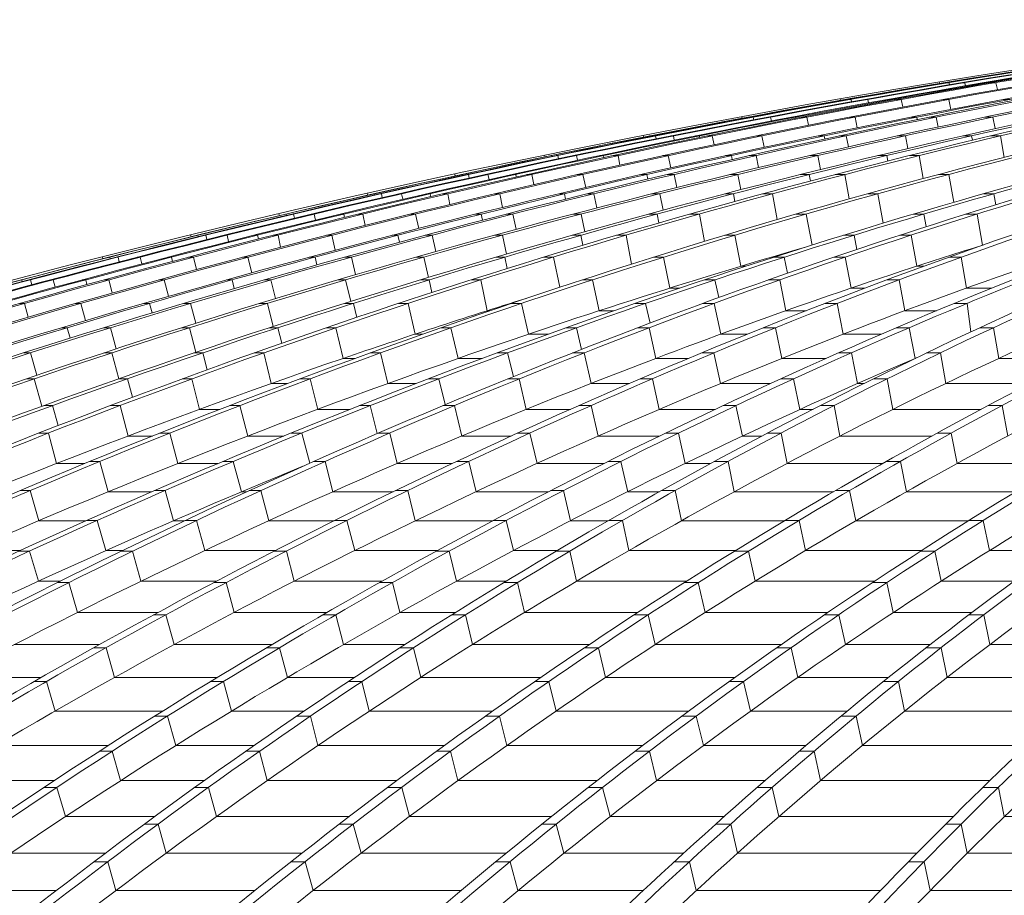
# Model space of a CAD drawing. Header units: millimetres. Extents: x 614675 to 1010864, y -150593 to -87691.
# Tile 80 of 194: x 815253 to 817754, y -101498 to -99275. Entities that reach past the tile are written whole.
import ezdxf

# ---------------------------------------------------------------- set-up
doc = ezdxf.new("R2010")
doc.units = ezdxf.units.MM
doc.header["$LTSCALE"] = 0.05
doc.layers.get('0').update_dxf_attribs({"lineweight": 0})
doc.layers.add('GLASS 2', color=8, linetype='Continuous', lineweight=0)

# ---------------------------------------------------------------- blocks, each defined once
blk = doc.blocks.new('A$C48F46CC2')
at = {"layer": 'GLASS 2', "elevation": -4196.2}
for points in [[(-15779, -9662, -0.18771), (395, -1055.3)], [(412.2, -1055.3, 0.039118), (-3503.4, -1837.6, 0.036586), (-6968.2, -3098.4, 0.039025), (-10190.2, -4847.9, 0.039239), (-13161.8, -7053.3, 0.036518), (-15760.1, -9662)], [(417.7, -1055.3, 0.039305), (-3477.6, -1837.6, 0.0367), (-6925.5, -3098.4, 0.036614), (-10150, -4847.9, 0.036612), (-13090.4, -7053.3, 0.036513), (-15676.8, -9662)], [(442.7, -1055.3, 0.039575), (-3423.6, -1837.6, 0.036909), (-6846, -3098.4, 0.036762), (-10046.5, -4847.9, 0.036687), (-12965.1, -7053.3, 0.01823), (-14294.9, -8309.4, 0.018268), (-15532.3, -9662)], [(449.6, -1055.3, 0.039575), (-3416.7, -1837.6, 0.036909), (-6839.1, -3098.4, 0.036762), (-10039.6, -4847.9, 0.036687), (-12958.2, -7053.3, 0.03651), (-15525.4, -9662)], [(485.8, -1055.3, 0.039972), (-3338.7, -1837.6, 0.018833), (-5055.1, -2405.1, 0.018369), (-6724, -3098.4, 0.018694), (-8337.1, -3913.4, 0.018271), (-9889.9, -4847.9, 0.018633), (-11373.9, -5897.4, 0.01815), (-12776.9, -7053.3, 0.018462), (-14092.4, -8309.4, 0.018027), (-15316.3, -9662)], [(497.8, -1055.3, 0.040592), (-3263.1, -1837.6, 0.037721), (-6591, -3098.4, 0.038047), (-9697.8, -4847.9, 0.037763), (-12540, -7053.3, 0.036483), (-15035.6, -9662)], [(591.3, -1055.3, 0.040969), (-3131.6, -1837.6, 0.037974), (-6427, -3098.4, 0.037501), (-9508.9, -4847.9, 0.037043), (-12319.2, -7053.3, 0.036462), (-14791.2, -9662)], [(604.9, -1055.3, 0.040969), (-3118, -1837.6, 0.037974), (-6413.5, -3098.4, 0.037501), (-9495.3, -4847.9, 0.037043), (-12305.6, -7053.3, 0.036462), (-14777.6, -9662)], [(731, -1055.3, 0.041334), (-2956, -1837.6, 0.038282), (-6218.5, -3098.4, 0.037017), (-9273.6, -4847.9, 0.036368), (-12050.6, -7053.3, 0.036444), (-14497.1, -9662)], [(753.4, -1055.3, 0.042403), (-2831.3, -1837.6, 0.039047), (-6004.4, -3098.4, 0.038215), (-8971.8, -4847.9, 0.037353), (-11677.8, -7053.3, 0.036362), (-14058, -9662)], [(837.2, -1055.3, 0.043466), (-2650.7, -1837.6, 0.039825), (-5738, -3098.4, 0.038714), (-8625.3, -4847.9, 0.037547), (-11258.1, -7053.3, 0.036258), (-13574, -9662)], [(857.2, -1055.3, 0.043466), (-2630.7, -1837.6, 0.039825), (-5718, -3098.4, 0.038714), (-8605.3, -4847.9, 0.037547), (-11238.2, -7053.3, 0.036258), (-13554, -9662)], [(951.1, -1055.3, 0.044718), (-2428.3, -1837.6, 0.040724), (-5419.6, -3098.4, 0.039269), (-8217, -4847.9, 0.037737), (-10768, -7053.3, 0.036105), (-13011.8, -9662)], [(979.3, -1055.3, 0.046454), (-2258.7, -1837.6, 0.041974), (-5124, -3098.4, 0.039159), (-7807.8, -4847.9, 0.037023), (-10245.9, -7053.3, 0.035844), (-12394.5, -9662)], [(1174.4, -1055.3, 0.047374), (-1992.5, -1837.6, 0.042567), (-4795.8, -3098.4, 0.040333), (-7417.4, -4847.9, 0.038015), (-9808, -7053.3, 0.035685), (-11910.7, -9662)], [(1200.2, -1055.3, 0.047374), (-1966.7, -1837.6, 0.042567), (-4769.9, -3098.4, 0.040333), (-7391.5, -4847.9, 0.038015), (-9782.1, -7053.3, 0.035685), (-11884.9, -9662)], [(1423, -1055.3, 0.048308), (-1674.5, -1837.6, 0.043228), (-4415.4, -3098.4, 0.039953), (-6982.1, -4847.9, 0.037282), (-9315, -7053.3, 0.035508), (-11370.4, -9662)], [(1460.1, -1055.3, 0.050801), (-1463.2, -1837.6, 0.044807), (-4050.8, -3098.4, 0.041478), (-6470.7, -4847.9, 0.038141), (-8677.4, -7053.3, 0.034979), (-10618.4, -9662)], [(1594.5, -1055.3, 0.05323), (-1173.5, -1837.6, 0.046298), (-3623.6, -3098.4, 0.042138), (-5915, -4847.9, 0.038087), (-8004.4, -7053.3, 0.03439), (-9842.3, -9662)], [(1625.6, -1055.3, 0.053231), (-1142.4, -1837.6, 0.046299), (-3592.5, -3098.4, 0.042139), (-5883.8, -4847.9, 0.038087), (-7973.3, -7053.3, 0.03439), (-9811.2, -9662)], [(1768, -1055.3, 0.056039), (-835.4, -1837.6, 0.047917), (-3139.9, -3098.4, 0.042752), (-5295, -4847.9, 0.037893), (-7260.3, -7053.3, 0.033634), (-8988.9, -9662)], [(1809.8, -1055.3, 0.059928), (-588.5, -1837.6, 0.050008), (-2710.6, -3098.4, 0.042466), (-4698.3, -4847.9, 0.036488), (-6504.1, -7053.3, 0.03248), (-8095.5, -9662)], [(2087.2, -1055.3, 0.061936), (-213.7, -1837.6, 0.050937), (-2250.3, -3098.4, 0.043534), (-4155, -4847.9, 0.037088), (-5891.9, -7053.3, 0.031856), (-7419.7, -9662)], [(2122.8, -1055.3, 0.061935), (-178.1, -1837.6, 0.050937), (-2214.7, -3098.4, 0.043536), (-4119.4, -4847.9, 0.037089), (-5856.3, -7053.3, 0.031857), (-7384.1, -9662)], [(2420.5, -1055.3, 0.064033), (215.6, -1837.6, 0.051922), (-1735.3, -3098.4, 0.042903), (-3562.3, -4847.9, 0.0359), (-5222.9, -7053.3, 0.031172), (-6685.9, -9662)], [(2468.6, -1055.3, 0.069507), (492.9, -1837.6, 0.05401), (-1255.9, -3098.4, 0.043608), (-2891.4, -4847.9, 0.035415), (-4382.8, -7053.3, 0.029326), (-5694.6, -9662)], [(2640.4, -1055.3, 0.074832), (863.3, -1837.6, 0.055576), (-709.8, -3098.4, 0.043071), (-2180.9, -4847.9, 0.033892), (-3522.4, -7053.3, 0.027439), (-4702.4, -9662)], [(2679.7, -1055.3, 0.074834), (902.5, -1837.6, 0.055579), (-670.6, -3098.4, 0.04307), (-2141.7, -4847.9, 0.033892), (-3483.2, -7053.3, 0.027439), (-4663.2, -9662)], [(2856.6, -1055.3, 0.080869), (1283.9, -1837.6, 0.056693), (-108.2, -3098.4, 0.041891), (-1410, -4847.9, 0.031865), (-2597.2, -7053.3, 0.025214), (-3641.4, -9662)], [(2907.8, -1055.3, 0.088749), (1584.1, -1837.6, 0.056899), (412.8, -3098.4, 0.038599), (-684.3, -4847.9, 0.027962), (-1681, -7053.3, 0.022107), (-2559.3, -9662)], [(-153.1, -1129.8, 0.033617), (-3502.1, -1837.6, 0.036586), (-6966.8, -3098.4, 0.039142), (-10188, -4847.9, 0.039364), (-13160.5, -7053.3, 0.036518), (-15758.7, -9662)], [(-153.1, -1129.8, 0.033628), (-3481.9, -1837.6, 0.0367), (-6929.9, -3098.4, 0.036614), (-10154.4, -4847.9, 0.036612), (-13094.8, -7053.3, 0.036513), (-15681.2, -9662)], [(-113.8, -1137.9, 0.033744), (-3329.3, -1837.6, 0.037215), (-6714.6, -3098.4, 0.036977), (-9880.6, -4847.9, 0.018395), (-11364.5, -5897.4, 0.036624), (-14083, -8309.4, 0.018179), (-15306.9, -9662)], [(-114.4, -1137.9, 0.034203), (-3275.5, -1837.6, 0.037721), (-6603.4, -3098.4, 0.038047), (-9710.1, -4847.9, 0.037763), (-12552.3, -7053.3, 0.036483), (-15047.9, -9662)], [(161.5, -1137.9, 0.035058), (-2941.1, -1837.6, 0.038282), (-6203.6, -3098.4, 0.037134), (-9258, -4847.9, 0.036499), (-12035.7, -7053.3, 0.036444), (-14482.3, -9662)], [(161.8, -1137.9, 0.035573), (-2849, -1837.6, 0.039047), (-6022.1, -3098.4, 0.038215), (-8989.5, -4847.9, 0.037353), (-11695.5, -7053.3, 0.036362), (-14075.7, -9662)], [(437.8, -1137.9, 0.037923), (-2406.1, -1837.6, 0.040724), (-5397.4, -3098.4, 0.039269), (-8194.8, -4847.9, 0.037737), (-10745.8, -7053.3, 0.036105), (-12989.6, -9662)], [(437.2, -1137.9, 0.039031), (-2283.5, -1837.6, 0.041973), (-5148.7, -3098.4, 0.039281), (-7831.8, -4847.9, 0.037158), (-10270.7, -7053.3, 0.035844), (-12419.3, -9662)], [(962, -1137.9, 0.0412), (-1647.6, -1837.6, 0.043228), (-4388.5, -3098.4, 0.040078), (-6954.5, -4847.9, 0.037418), (-9288.1, -7053.3, 0.035508), (-11343.4, -9662)], [(962.1, -1137.9, 0.042487), (-1492.4, -1837.6, 0.044807), (-4080, -3098.4, 0.041477), (-6499.9, -4847.9, 0.038141), (-8706.6, -7053.3, 0.034979), (-10647.6, -9662)], [(1392.3, -1137.9, 0.047911), (-802.6, -1837.6, 0.047918), (-3107.1, -3098.4, 0.042752), (-5262.2, -4847.9, 0.037893), (-7227.4, -7053.3, 0.033634), (-8956.1, -9662)], [(1391.6, -1137.9, 0.050186), (-623.3, -1837.6, 0.050008), (-2745.4, -3098.4, 0.042596), (-4732.6, -4847.9, 0.036624), (-6538.9, -7053.3, 0.03248), (-8130.3, -9662)], [(2114.3, -1137.9, 0.055235), (252, -1837.6, 0.051921), (-1699, -3098.4, 0.043033), (-3525.4, -4847.9, 0.036034), (-5186.5, -7053.3, 0.031172), (-6649.5, -9662)], [(2114, -1137.9, 0.057888), (455, -1837.6, 0.05401), (-1293.9, -3098.4, 0.043608), (-2929.4, -4847.9, 0.035414), (-4420.8, -7053.3, 0.029326), (-5732.6, -9662)], [(2656.8, -1137.9, 0.070662), (1324.2, -1837.6, 0.056693), (-67.9, -3098.4, 0.041891), (-1369.7, -4847.9, 0.031865), (-2556.9, -7053.3, 0.025214), (-3601.1, -9662)], [(2655.6, -1137.9, 0.073823), (1542.7, -1837.6, 0.056899), (371.4, -3098.4, 0.038712), (-725.4, -4847.9, 0.02807), (-1722.4, -7053.3, 0.022107), (-2600.7, -9662)], [(2907.8, -1138.7, 0.089584), (1591.5, -1915.5, 0.056896), (424, -3172.3, 0.03937), (-667.6, -4916.2, 0.028701), (-1663, -7114.5, 0.010136), (-2116.5, -8366.6, 0.008685), (-2538.6, -9714.9)], [(1832, -1203.2, 0.054713), (-164.7, -1915.5, 0.05094), (-2194.9, -3172.3, 0.043536), (-4093.5, -4916.2, 0.037089), (-5824.8, -7114.5, 0.031745), (-7348, -9714.9)], [(2379.8, -1227.6, 0.063226), (912.8, -1915.5, 0.055579), (-655.2, -3172.3, 0.04307), (-2121.6, -4916.2, 0.033892), (-3458.9, -7114.5, 0.0273), (-4635.3, -9714.9)], [(1301, -1252.1, 0.0479), (-575, -1915.5, 0.050007), (-2690.3, -3172.3, 0.043358), (-4668.1, -4916.2, 0.037419), (-6471.6, -7114.5, 0.032414), (-8057.9, -9714.9)], [(1968.5, -1277.7, 0.052863), (504.4, -1915.5, 0.05401), (-1238.8, -3172.3, 0.043608), (-2869.1, -4916.2, 0.035415), (-4355.7, -7114.5, 0.029237), (-5663.6, -9714.9)], [(-89.6, -1547.5, 0.020585), (-1126.3, -1915.5, 0.046298), (-3568.6, -3172.3, 0.042138), (-5852.6, -4916.2, 0.038087), (-7935.3, -7114.5, 0.034244), (-9767.8, -9714.9)], [(1918.1, -1548.8, 0.032766), (1333.2, -1915.5, 0.05669), (-54.3, -3172.3, 0.04189), (-1352, -4916.2, 0.031864), (-2535.3, -7114.5, 0.025084), (-3576.4, -9714.9)], [(-1065.6, -1632.8, 0.013612), (-1948.2, -1915.5, 0.042568), (-4742.6, -3172.3, 0.040333), (-7355.8, -4916.2, 0.038016), (-9738.8, -7114.5, 0.035579), (-11835.2, -9714.9)], [(-613.2, -1626.9, 0.014968), (-1446.2, -1915.5, 0.044807), (-4025.5, -3172.3, 0.041477), (-6437.6, -4916.2, 0.038788), (-8637.3, -7114.5, 0.034841), (-10572.5, -9714.9)], [(645.2, -1733.5, 0.011823), (265.1, -1915.5, 0.051924), (-1679.7, -3172.3, 0.043673), (-3498.1, -4916.2, 0.036691), (-5156.1, -7114.5, 0.014988), (-5911.6, -8366.6, 0.013115), (-6615, -9714.9)], [(-1775.2, -1763.1, 0.006913), (-2240.5, -1915.5, 0.041972), (-5096.5, -3172.3, 0.040001), (-7766.9, -4916.2, 0.037946), (-10201.9, -7114.5, 0.035806), (-12343.8, -9714.9)], [(-785, -1914.4, 0.000061), (-787.6, -1915.5, 0.047917), (-3084.7, -3172.3, 0.042751), (-5232.8, -4916.2, 0.037892), (-7191.8, -7114.5, 0.033527), (-8915.2, -9714.9)], [(-2342.5, -2189.5, 0.03225), (-4361.4, -3172.3, 0.04069), (-6916, -4916.2, 0.038083), (-9245.4, -7114.5, 0.035317), (-11294.9, -9714.9)]]:
    blk.add_lwpolyline(points, format="xyb", dxfattribs=at)
for points in [[(-724.9, -1217.3), (-725.7, -1213.6)], [(-710.4, -1215.3), (-712.7, -1215.3)], [(-710.2, -1216), (-710.4, -1215.3)], [(-701.4, -1215.3), (-706, -1215.3)], [(-701.4, -1215.3), (-700.2, -1220.7)], [(-661.1, -1215.3), (-668, -1215.3)], [(-661.1, -1215.3), (-659.5, -1223.2)], [(-602.8, -1215.3), (-612.8, -1215.3)], [(-602.8, -1215.3), (-602.5, -1216.6)], [(-582.5, -1215.3), (-594.7, -1215.3)], [(-582.5, -1215.3), (-578.4, -1232.9)], [(-976.3, -1260.1), (-977.1, -1256.2)], [(-960.7, -1257.8), (-962.7, -1257.8)], [(-960.5, -1258.8), (-960.7, -1257.8)], [(-950.1, -1257.8), (-954.6, -1257.8)], [(-950.1, -1257.8), (-948.8, -1263.8)], [(-908, -1257.8), (-914.8, -1257.8)], [(-908, -1257.8), (-906.2, -1266.6)], [(-847.2, -1257.8), (-857, -1257.8)], [(-847.2, -1257.8), (-846.8, -1259.9)], [(-822.6, -1257.8), (-834.9, -1257.8)], [(-822.6, -1257.8), (-818.9, -1277)], [(-702.1, -1257.8), (-715.7, -1257.8)], [(-702.1, -1257.8), (-697, -1283)], [(-547.3, -1257.8), (-563.3, -1257.8)], [(-1227.1, -1305.5), (-1228.1, -1301.3)], [(-1210.9, -1302.8), (-1212.6, -1302.8)], [(-1210.6, -1304.2), (-1210.9, -1302.8)], [(-1198.6, -1302.8), (-1203.1, -1302.8)], [(-1198.6, -1302.8), (-1197.1, -1309.5)], [(-1154.7, -1302.8), (-1161.6, -1302.8)], [(-1154.7, -1302.8), (-1152.7, -1312.7)], [(-1091.5, -1302.8), (-1101.1, -1302.8)], [(-1091.5, -1302.8), (-1090.9, -1305.9)], [(-1062.7, -1302.8), (-1075, -1302.8)], [(-1062.7, -1302.8), (-1058.7, -1323.6)], [(-939.8, -1302.8), (-953.4, -1302.8)], [(-939.8, -1302.8), (-934.3, -1329.9)], [(-783.2, -1302.8), (-798.7, -1302.8)], [(-783.2, -1302.8), (-782, -1308.9)], [(-733.8, -1302.8), (-751.9, -1302.8)], [(-733.8, -1302.8), (-729.3, -1328.1)], [(-589.7, -1302.8), (-609.7, -1302.8)], [(-589.7, -1302.8), (-584.3, -1332)], [(-1477.6, -1353.4), (-1478.5, -1349)], [(-1460.8, -1350.4), (-1462.3, -1350.4)], [(-1460.4, -1352.1), (-1460.8, -1350.4)], [(-1447, -1350.4), (-1451.4, -1350.4)], [(-1447, -1350.4), (-1445.5, -1357.8)], [(-1401.3, -1350.4), (-1408.1, -1350.4)], [(-1401.3, -1350.4), (-1399.4, -1361.3)], [(-1335.5, -1350.4), (-1345, -1350.4)], [(-1335.5, -1350.4), (-1334.8, -1354.5)], [(-1302.6, -1350.4), (-1314.9, -1350.4)], [(-1302.6, -1350.4), (-1298.3, -1372.8)], [(-1177.2, -1350.4), (-1190.8, -1350.4)], [(-1177.2, -1350.4), (-1171.3, -1379.4)], [(-1018.8, -1350.4), (-1033.9, -1350.4)], [(-1018.8, -1350.4), (-1017.1, -1358.3)], [(-962.5, -1350.4), (-980.4, -1350.4)], [(-962.5, -1350.4), (-957.1, -1378.2)], [(-812.3, -1350.4), (-832.3, -1350.4)], [(-812.3, -1350.4), (-806.3, -1382.6)], [(-644, -1350.4), (-666.4, -1350.4)], [(-644, -1350.4), (-642, -1361.5)], [(-570.5, -1350.4), (-595.4, -1350.4)], [(-570.5, -1350.4), (-561.4, -1405.1)], [(-1728.5, -1399.1), (-1727.5, -1403.7)], [(-1710.3, -1400.5), (-1711.7, -1400.5)], [(-1710.3, -1400.5), (-1711.7, -1400.5)], [(-1710.3, -1400.5), (-1709.9, -1402.6)], [(-1695.1, -1400.5), (-1699.5, -1400.5)], [(-1695.1, -1400.5), (-1699.5, -1400.5)], [(-1695.1, -1400.5), (-1693.4, -1408.6)], [(-1647.6, -1400.5), (-1654.4, -1400.5)], [(-1647.6, -1400.5), (-1654.4, -1400.5)], [(-1647.6, -1400.5), (-1645, -1412.4)], [(-1579.3, -1400.5), (-1588.7, -1400.5)], [(-1579.3, -1400.5), (-1588.7, -1400.5)], [(-1579.3, -1400.5), (-1578.2, -1405.6)], [(-1542.2, -1400.5), (-1554.5, -1400.5)], [(-1542.2, -1400.5), (-1554.5, -1400.5)], [(-1542.2, -1400.5), (-1537.5, -1424.5)], [(-1414.5, -1400.5), (-1428.1, -1400.5)], [(-1414.5, -1400.5), (-1428.1, -1400.5)], [(-1414.5, -1400.5), (-1408.1, -1431.4)], [(-1254, -1400.5), (-1268.9, -1400.5)], [(-1254, -1400.5), (-1268.9, -1400.5)], [(-1254, -1400.5), (-1252, -1410.3)], [(-1191, -1400.5), (-1208.7, -1400.5)], [(-1191, -1400.5), (-1208.7, -1400.5)], [(-1191, -1400.5), (-1185, -1431.1)], [(-1034.7, -1400.5), (-1054.6, -1400.5)], [(-1034.7, -1400.5), (-1054.6, -1400.5)], [(-1034.7, -1400.5), (-1027.9, -1435.9)], [(-859.7, -1400.5), (-881.9, -1400.5)], [(-859.7, -1400.5), (-881.9, -1400.5)], [(-859.7, -1400.5), (-857.2, -1414.4)], [(-777, -1400.5), (-801.8, -1400.5)], [(-777, -1400.5), (-801.8, -1400.5)], [(-777, -1400.5), (-767.2, -1459)], [(-1955.7, -1452), (-1956.8, -1447.3)], [(-1938.4, -1448.5), (-1939.6, -1448.5)], [(-1937.8, -1451), (-1938.4, -1448.5)], [(-1921.9, -1448.5), (-1926.2, -1448.5)], [(-1921.9, -1448.5), (-1919.9, -1457.4)], [(-1872.6, -1448.5), (-1879.5, -1448.5)], [(-1872.6, -1448.5), (-1869.8, -1461.5)], [(-1802, -1448.5), (-1811.3, -1448.5)], [(-1802, -1448.5), (-1800.7, -1454.6)], [(-1761.2, -1448.5), (-1773.5, -1448.5)], [(-1761.2, -1448.5), (-1755.9, -1474)], [(-1631.2, -1448.5), (-1644.8, -1448.5)], [(-1631.2, -1448.5), (-1624.1, -1481.2)], [(-1468.9, -1448.5), (-1483.6, -1448.5)], [(-1468.9, -1448.5), (-1466.3, -1460.1)], [(-1399.8, -1448.5), (-1417.3, -1448.5)], [(-1399.8, -1448.5), (-1392.6, -1481.6)], [(-1237.8, -1448.5), (-1257.8, -1448.5)], [(-1237.8, -1448.5), (-1230.1, -1486.9)], [(-1056.8, -1448.5), (-1078.8, -1448.5)], [(-1056.8, -1448.5), (-1053.6, -1465.1)], [(-965.8, -1448.5), (-990.4, -1448.5)], [(-965.8, -1448.5), (-954.6, -1510.5)], [(-702.1, -1448.5), (-728, -1448.5)], [(-702.1, -1448.5), (-689.1, -1519.1)], [(-2178.1, -1501.1), (-2179.2, -1496.3)], [(-2160.7, -1497.5), (-2161.9, -1497.5)], [(-2160, -1500.3), (-2160.7, -1497.5)], [(-2143, -1497.5), (-2147.3, -1497.5)], [(-2143, -1497.5), (-2140.9, -1507.1)], [(-2092.1, -1497.5), (-2099, -1497.5)], [(-2092.1, -1497.5), (-2089, -1511.5)], [(-2019.1, -1497.5), (-2028.4, -1497.5)], [(-2019.1, -1497.5), (-2017.6, -1504.7)], [(-1974.7, -1497.5), (-1987, -1497.5)], [(-1974.7, -1497.5), (-1969.1, -1524.5)], [(-1842.6, -1497.5), (-1856.2, -1497.5)], [(-1842.6, -1497.5), (-1835.2, -1531.9)], [(-1678.3, -1497.5), (-1692.9, -1497.5)], [(-1678.3, -1497.5), (-1675.4, -1511)], [(-1603.3, -1497.5), (-1620.8, -1497.5)], [(-1603.3, -1497.5), (-1595.9, -1533.3)], [(-1435.9, -1497.5), (-1455.9, -1497.5)], [(-1435.9, -1497.5), (-1427.6, -1539)], [(-1248.8, -1497.5), (-1270.8, -1497.5)], [(-1248.8, -1497.5), (-1245.1, -1516.9)], [(-1149.8, -1497.5), (-1174.4, -1497.5)], [(-1149.8, -1497.5), (-1138.1, -1563.1)], [(-882.1, -1497.5), (-908, -1497.5)], [(-882.1, -1497.5), (-868.6, -1572.1)], [(-587.3, -1497.5), (-613.8, -1497.5)], [(-587.3, -1497.5), (-582.1, -1525.2)], [(-2402.7, -1552.9), (-2403.9, -1547.9)], [(-2385.3, -1549.1), (-2386.5, -1549.1)], [(-2384.5, -1552.3), (-2385.3, -1549.1)], [(-2366.4, -1549.1), (-2370.8, -1549.1)], [(-2366.4, -1549.1), (-2364, -1559.4)], [(-2313.9, -1549.1), (-2320.8, -1549.1)], [(-2313.9, -1549.1), (-2310.5, -1564.2)], [(-2238.6, -1549.1), (-2247.8, -1549.1)], [(-2238.6, -1549.1), (-2236.7, -1557.4)], [(-2190.4, -1549.1), (-2202.8, -1549.1)], [(-2190.4, -1549.1), (-2184.3, -1577.6)], [(-2056.2, -1549.1), (-2069.8, -1549.1)], [(-2056.2, -1549.1), (-2048.1, -1585.3)], [(-1889.9, -1549.1), (-1904.4, -1549.1)], [(-1889.9, -1549.1), (-1886.4, -1564.5)], [(-1809, -1549.1), (-1826.5, -1549.1)], [(-1809, -1549.1), (-1800.8, -1587.7)], [(-1636.1, -1549.1), (-1656.1, -1549.1)], [(-1636.1, -1549.1), (-1626.3, -1593.7)], [(-1442.8, -1549.1), (-1464.7, -1549.1)], [(-1442.8, -1549.1), (-1438.4, -1571.4)], [(-1335.6, -1549.1), (-1360.2, -1549.1)], [(-1335.6, -1549.1), (-1322.8, -1618.3)], [(-1063.9, -1549.1), (-1089.8, -1549.1)], [(-1063.9, -1549.1), (-1049.1, -1627.6)], [(-765.2, -1549.1), (-791.6, -1549.1)], [(-765.2, -1549.1), (-759.1, -1580.8)], [(-630.2, -1549.1), (-659, -1549.1)], [(-616.4, -1627.9), (-630.2, -1549.1)], [(-2626.8, -1606.6), (-2628.1, -1601.6)], [(-2609.6, -1602.7), (-2610.7, -1602.7)], [(-2608.6, -1606.3), (-2609.6, -1602.7)], [(-2589.5, -1602.7), (-2593.8, -1602.7)], [(-2589.5, -1602.7), (-2586.9, -1613.8)], [(-2535.3, -1602.7), (-2542.2, -1602.7)], [(-2535.3, -1602.7), (-2531.5, -1618.9)], [(-2457.6, -1602.7), (-2466.8, -1602.7)], [(-2457.6, -1602.7), (-2455.4, -1612.2)], [(-2405.8, -1602.7), (-2418.2, -1602.7)], [(-2405.8, -1602.7), (-2399.1, -1632.8)], [(-2269.4, -1602.7), (-2283, -1602.7)], [(-2269.4, -1602.7), (-2260.6, -1640.7)], [(-2101.1, -1602.7), (-2115.6, -1602.7)], [(-2101.1, -1602.7), (-2097, -1620.2)], [(-2014.3, -1602.7), (-2031.8, -1602.7)], [(-2014.3, -1602.7), (-2005.1, -1644.2)], [(-1835.9, -1602.7), (-1855.9, -1602.7)], [(-1835.9, -1602.7), (-1825.5, -1650.7)], [(-1636.4, -1602.7), (-1658.3, -1602.7)], [(-1636.4, -1602.7), (-1631.2, -1628.1)], [(-1521.1, -1602.7), (-1545.7, -1602.7)], [(-1521.1, -1602.7), (-1507.7, -1675.8)], [(-1245.4, -1602.7), (-1271.2, -1602.7)], [(-1245.4, -1602.7), (-1229.8, -1681.4)], [(-942.7, -1602.7), (-969.1, -1602.7)], [(-942.7, -1602.7), (-935.5, -1638.8)], [(-797.7, -1602.7), (-826.5, -1602.7)], [(-783.4, -1681.4), (-797.7, -1602.7)], [(-616.1, -1627.9), (-616.4, -1627.9)], [(-2850.5, -1662.4), (-2851.8, -1657.3)], [(-2833.4, -1658.4), (-2834.5, -1658.4)], [(-2832.3, -1662.4), (-2833.4, -1658.4)], [(-2812.2, -1658.4), (-2816.5, -1658.4)], [(-2812.2, -1658.4), (-2809.2, -1670.2)], [(-2756.3, -1658.4), (-2763.2, -1658.4)], [(-2756.3, -1658.4), (-2752, -1675.7)], [(-2676.2, -1658.4), (-2685.5, -1658.4)], [(-2676.2, -1658.4), (-2673.6, -1669.1)], [(-2620.8, -1658.4), (-2633.2, -1658.4)], [(-2620.8, -1658.4), (-2613.2, -1690)], [(-2482.2, -1658.4), (-2495.8, -1658.4)], [(-2482.2, -1658.4), (-2472.6, -1698.2)], [(-2311.8, -1658.4), (-2326.4, -1658.4)], [(-2311.8, -1658.4), (-2307, -1678)], [(-2219.3, -1658.4), (-2236.7, -1658.4)], [(-2219.3, -1658.4), (-2209, -1702.8)], [(-2035.3, -1658.4), (-2055.2, -1658.4)], [(-2035.3, -1658.4), (-2023.6, -1709.8)], [(-1829.6, -1658.4), (-1851.5, -1658.4)], [(-1829.6, -1658.4), (-1823.4, -1687)], [(-1706.2, -1658.4), (-1730.8, -1658.4)], [(-1706.2, -1658.4), (-1689.8, -1734.7)], [(-1426.4, -1658.4), (-1452.3, -1658.4)], [(-1426.4, -1658.4), (-1410.2, -1736.9)], [(-1119.7, -1658.4), (-1146.2, -1658.4)], [(-1119.7, -1658.4), (-1111.3, -1698.9)], [(-964.8, -1658.4), (-993.7, -1658.4)], [(-949.9, -1736.9), (-964.8, -1658.4)], [(-670.7, -1658.4), (-701.8, -1658.4)], [(-670.7, -1658.4), (-656.6, -1736.9)], [(-1217.4, -1681.4), (-1229.8, -1681.4)], [(-765.4, -1681.4), (-783.4, -1681.4)], [(-3056.8, -1716.1), (-3058, -1716.1)], [(-3055.5, -1720.5), (-3056.8, -1716.1)], [(-3034.5, -1716.1), (-3038.8, -1716.1)], [(-3034.5, -1716.1), (-3031.1, -1728.7)], [(-2976.9, -1716.1), (-2983.8, -1716.1)], [(-2976.9, -1716.1), (-2972.1, -1734.6)], [(-2894.4, -1716.1), (-2903.7, -1716.1)], [(-2894.4, -1716.1), (-2891.3, -1728.1)], [(-2835.4, -1716.1), (-2847.7, -1716.1)], [(-2835.4, -1716.1), (-2827.2, -1749.4)], [(-2694.6, -1716.1), (-2708.2, -1716.1)], [(-2694.6, -1716.1), (-2684.1, -1757.8)], [(-2522.1, -1716.1), (-2536.7, -1716.1)], [(-2522.1, -1716.1), (-2516.9, -1738)], [(-2423.7, -1716.1), (-2441.3, -1716.1)], [(-2423.7, -1716.1), (-2412.2, -1763.5)], [(-2234.2, -1716.1), (-2254.2, -1716.1)], [(-2234.2, -1716.1), (-2221.2, -1771)], [(-2022.3, -1716.1), (-2044.2, -1716.1)], [(-2022.3, -1716.1), (-2015, -1748.1)], [(-1890.9, -1716.1), (-1915.5, -1716.1)], [(-1890.9, -1716.1), (-1874.3, -1794.4)], [(-1607, -1716.1), (-1632.8, -1716.1)], [(-1607, -1716.1), (-1590.1, -1794.4)], [(-1296.2, -1716.1), (-1322.8, -1716.1)], [(-1296.2, -1716.1), (-1286.5, -1761.2)], [(-1131.4, -1716.1), (-1160.4, -1716.1)], [(-1115.9, -1794.4), (-1131.4, -1716.1)], [(-828.4, -1716.1), (-859.6, -1716.1)], [(-828.4, -1716.1), (-813.8, -1794.4)], [(-1384.8, -1736.9), (-1410.2, -1736.9)], [(-914.9, -1736.9), (-949.9, -1736.9)], [(-592.5, -1736.9), (-656.6, -1736.9)], [(-3049.5, -1775.8), (-3061.8, -1775.8)], [(-3049.5, -1775.8), (-3040.5, -1810.7)], [(-2906.6, -1775.8), (-2920.2, -1775.8)], [(-2906.6, -1775.8), (-2894.9, -1819.3)], [(-2731.9, -1775.8), (-2746.6, -1775.8)], [(-2731.9, -1775.8), (-2725.4, -1799.9)], [(-2627.8, -1775.8), (-2645.4, -1775.8)], [(-2627.8, -1775.8), (-2614.9, -1826.3)], [(-2432.7, -1775.8), (-2452.7, -1775.8)], [(-2432.7, -1775.8), (-2418.2, -1834.3)], [(-2214.4, -1775.8), (-2236.5, -1775.8)], [(-2214.4, -1775.8), (-2206, -1811.3)], [(-2075.1, -1775.8), (-2099.8, -1775.8)], [(-2075.1, -1775.8), (-2057.7, -1854)], [(-1867.6, -1794.4), (-1874.3, -1794.4)], [(-1787.1, -1775.8), (-1812.9, -1775.8)], [(-1787.1, -1775.8), (-1769.5, -1854)], [(-1552.4, -1794.4), (-1590.1, -1794.4)], [(-1472.2, -1775.8), (-1498.9, -1775.8)], [(-1472.2, -1775.8), (-1460.9, -1825.7)], [(-1297.6, -1775.8), (-1326.7, -1775.8)], [(-1281.4, -1854), (-1297.6, -1775.8)], [(-1064.5, -1794.4), (-1115.9, -1794.4)], [(-985.7, -1775.8), (-1016.8, -1775.8)], [(-985.7, -1775.8), (-970.3, -1854)], [(-733, -1794.4), (-813.8, -1794.4)], [(-655.5, -1775.8), (-688.2, -1775.8)], [(-655.5, -1775.8), (-645.6, -1848)], [(-2941.1, -1837.6), (-2956, -1837.6)], [(-2941.1, -1837.6), (-2933.7, -1864)], [(-2831.3, -1837.6), (-2849, -1837.6)], [(-2831.3, -1837.6), (-2817, -1891.3)], [(-2630.7, -1837.6), (-2650.7, -1837.6)], [(-2630.7, -1837.6), (-2614.5, -1899.8)], [(-2406.1, -1837.6), (-2428.3, -1837.6)], [(-2406.1, -1837.6), (-2396.4, -1876.6)], [(-2258.7, -1837.6), (-2283.5, -1837.6)], [(-2258.7, -1837.6), (-2240.5, -1915.5)], [(-1966.7, -1837.6), (-1992.5, -1837.6)], [(-1966.7, -1837.6), (-1948.2, -1915.5)], [(-1647.6, -1837.6), (-1674.5, -1837.6)], [(-1647.6, -1837.6), (-1634.6, -1892.5)], [(-1463.2, -1837.6), (-1492.4, -1837.6)], [(-1463.2, -1837.6), (-1446.2, -1915.5)], [(-1142.4, -1837.6), (-1173.5, -1837.6)], [(-1142.4, -1837.6), (-1173.5, -1837.6)], [(-1142.4, -1837.6), (-1126.3, -1915.5)], [(-802.6, -1837.6), (-835.4, -1837.6)], [(-802.6, -1837.6), (-835.4, -1837.6)], [(-802.6, -1837.6), (-787.6, -1915.5)], [(-588.5, -1837.6), (-623.3, -1837.6)], [(-588.5, -1837.6), (-623.3, -1837.6)], [(-588.5, -1837.6), (-575, -1915.5)], [(-2038.9, -1854), (-2057.7, -1854)], [(-1719.8, -1854), (-1769.5, -1854)], [(-1213.9, -1854), (-1281.4, -1854)], [(-873.4, -1854), (-970.3, -1854)], [(-3034.2, -1901.5), (-3051.9, -1901.5)], [(-3034.2, -1901.5), (-3018.5, -1958.4)], [(-2828.1, -1901.5), (-2848, -1901.5)], [(-2828.1, -1901.5), (-2810.4, -1967.5)], [(-2597.2, -1901.5), (-2619.5, -1901.5)], [(-2597.2, -1901.5), (-2586.2, -1944.4)], [(-2441.8, -1901.5), (-2466.5, -1901.5)], [(-2441.8, -1901.5), (-2423, -1979.2)], [(-2210.1, -1915.5), (-2240.5, -1915.5)], [(-2145.7, -1901.5), (-2171.5, -1901.5)], [(-2145.7, -1901.5), (-2126.7, -1979.2)], [(-1887.2, -1915.5), (-1948.2, -1915.5)], [(-1822.6, -1901.5), (-1849.5, -1901.5)], [(-1822.6, -1901.5), (-1807.9, -1961.6)], [(-1628.2, -1901.5), (-1657.5, -1901.5)], [(-1610.7, -1979.2), (-1628.2, -1901.5)], [(-1363.3, -1915.5), (-1446.2, -1915.5)], [(-1298.5, -1901.5), (-1329.6, -1901.5)], [(-1298.5, -1901.5), (-1282, -1979.2)], [(-1013.8, -1915.5), (-1126.3, -1915.5)], [(-949.3, -1901.5), (-982.2, -1901.5)], [(-933.9, -1979.2), (-949.3, -1901.5)], [(-787.3, -1915.5), (-787.6, -1915.5)], [(-723.4, -1901.5), (-758.2, -1901.5)], [(-723.4, -1901.5), (-709.5, -1979.2)], [(-371, -1915.5), (-575, -1915.5)], [(-3025, -1967.4), (-3045, -1967.4)], [(-3025, -1967.4), (-3005.7, -2037.2)], [(-2788, -1967.4), (-2810.2, -1967.4)], [(-2788, -1967.4), (-2775.6, -2014.2)], [(-2624.5, -1967.4), (-2649.3, -1967.4)], [(-2624.5, -1967.4), (-2605.1, -2044.9)], [(-2324.4, -1967.4), (-2350.2, -1967.4)], [(-2324.4, -1967.4), (-2304.8, -2044.9)], [(-1997.3, -1967.4), (-2024.2, -1967.4)], [(-1997.3, -1967.4), (-1980.9, -2032.8)], [(-1793.1, -1967.4), (-1822.3, -1967.4)], [(-1775.1, -2044.9), (-1793.1, -1967.4)], [(-1454.5, -1967.4), (-1485.7, -1967.4)], [(-1454.5, -1967.4), (-1437.5, -2044.9)], [(-1096, -1967.4), (-1128.8, -1967.4)], [(-1080.1, -2044.9), (-1096, -1967.4)], [(-858.4, -1967.4), (-893.2, -1967.4)], [(-858.4, -1967.4), (-844, -2044.9)], [(-2381.7, -1979.2), (-2423, -1979.2)], [(-2055, -1979.2), (-2126.7, -1979.2)], [(-1513.1, -1979.2), (-1610.7, -1979.2)], [(-1154.7, -1979.2), (-1282, -1979.2)], [(-917, -1979.2), (-933.9, -1979.2)], [(-495.3, -1979.2), (-709.5, -1979.2)], [(-2978.4, -2035.3), (-3000.6, -2035.3)], [(-2978.4, -2035.3), (-2964.4, -2086.2)], [(-2806.8, -2035.3), (-2831.6, -2035.3)], [(-2806.8, -2035.3), (-2786.8, -2112.6)], [(-2553.3, -2044.9), (-2605.1, -2044.9)], [(-2502.7, -2035.3), (-2528.6, -2035.3)], [(-2502.7, -2035.3), (-2482.6, -2112.6)], [(-2222.8, -2044.9), (-2304.8, -2044.9)], [(-2171.7, -2035.3), (-2198.6, -2035.3)], [(-2171.7, -2035.3), (-2153.9, -2106.4)], [(-1957.7, -2035.3), (-1986.9, -2035.3)], [(-1939.1, -2112.6), (-1957.7, -2035.3)], [(-1663.1, -2044.9), (-1775.1, -2044.9)], [(-1610.4, -2035.3), (-1641.5, -2035.3)], [(-1610.4, -2035.3), (-1592.8, -2112.6)], [(-1295.7, -2044.9), (-1437.5, -2044.9)], [(-1242.5, -2035.3), (-1275.4, -2035.3)], [(-1226.1, -2112.6), (-1242.5, -2035.3)], [(-1046.8, -2044.9), (-1080.1, -2044.9)], [(-993.3, -2035.3), (-1028.1, -2035.3)], [(-993.3, -2035.3), (-978.5, -2112.6)], [(-619.9, -2044.9), (-844, -2044.9)], [(-566.4, -2035.3), (-602, -2035.3)], [(-566.4, -2035.3), (-551.8, -2112.6)], [(-2988.8, -2105.3), (-3013.5, -2105.3)], [(-2988.8, -2105.3), (-2968.2, -2182.4)], [(-2725, -2112.6), (-2786.8, -2112.6)], [(-2680.7, -2105.3), (-2706.6, -2105.3)], [(-2680.7, -2105.3), (-2660.1, -2182.4)], [(-2390.7, -2112.6), (-2482.6, -2112.6)], [(-2345.7, -2105.3), (-2372.7, -2105.3)], [(-2325.3, -2181.8), (-2345.7, -2105.3)], [(-2122, -2105.3), (-2151.2, -2105.3)], [(-2102.9, -2182.4), (-2122, -2105.3)], [(-1813.2, -2112.6), (-1939.1, -2112.6)], [(-1766, -2105.3), (-1797.1, -2105.3)], [(-1747.9, -2182.4), (-1766, -2105.3)], [(-1436.8, -2112.6), (-1592.8, -2112.6)], [(-1388.9, -2105.3), (-1421.7, -2105.3)], [(-1372, -2182.4), (-1388.9, -2105.3)], [(-1176.8, -2112.6), (-1226.1, -2112.6)], [(-1128.1, -2105.3), (-1162.9, -2105.3)], [(-1128.1, -2105.3), (-1112.9, -2182.4)], [(-744.7, -2112.6), (-978.5, -2112.6)], [(-695.7, -2105.3), (-731.3, -2105.3)], [(-695.7, -2105.3), (-680.7, -2182.4)], [(-2896.6, -2182.4), (-2968.2, -2182.4)], [(-2858.3, -2177.3), (-2884.2, -2177.3)], [(-2858.3, -2177.3), (-2837.1, -2254.1)], [(-2558.5, -2182.4), (-2660.1, -2182.4)], [(-2519.4, -2177.3), (-2546.3, -2177.3)], [(-2498.3, -2254.1), (-2519.4, -2177.3)], [(-2285.9, -2177.3), (-2315.2, -2177.3)], [(-2266.3, -2254.1), (-2285.9, -2177.3)], [(-1963.2, -2182.4), (-2102.9, -2182.4)], [(-1921.2, -2177.3), (-1952.3, -2177.3)], [(-1921.2, -2177.3), (-1902.7, -2254.1)], [(-1578, -2182.4), (-1747.9, -2182.4)], [(-1534.9, -2177.3), (-1567.8, -2177.3)], [(-1517.6, -2254.1), (-1534.9, -2177.3)], [(-1306.9, -2182.4), (-1372, -2182.4)], [(-1262.7, -2177.3), (-1297.5, -2177.3)], [(-1262.7, -2177.3), (-1247, -2254.1)], [(-869.5, -2182.4), (-1112.9, -2182.4)], [(-824.9, -2177.3), (-860.5, -2177.3)], [(-824.9, -2177.3), (-809.5, -2254.1)], [(-412.6, -2182.4), (-680.7, -2182.4)], [(-3035.4, -2251.2), (-3061.2, -2251.2)], [(-3035.4, -2251.2), (-3013.6, -2327.8)], [(-2726.1, -2254.1), (-2837.1, -2254.1)], [(-2692.5, -2251.2), (-2719.5, -2251.2)], [(-2670.9, -2327.8), (-2692.5, -2251.2)], [(-2485, -2254.1), (-2498.3, -2254.1)], [(-2449.5, -2251.2), (-2478.7, -2251.2)], [(-2429.3, -2327.8), (-2449.5, -2251.2)], [(-2113.2, -2254.1), (-2266.3, -2254.1)], [(-2076.1, -2251.2), (-2107.3, -2251.2)], [(-2076.1, -2251.2), (-2057.1, -2327.8)], [(-1719.1, -2254.1), (-1902.7, -2254.1)], [(-1680.7, -2251.2), (-1713.5, -2251.2)], [(-1662.9, -2327.8), (-1680.7, -2251.2)], [(-1436.9, -2254.1), (-1517.6, -2254.1)], [(-1397, -2251.2), (-1431.8, -2251.2)], [(-1397, -2251.2), (-1380.9, -2327.8)], [(-994.4, -2254.1), (-1247, -2254.1)], [(-953.8, -2251.2), (-989.4, -2251.2)], [(-953.8, -2251.2), (-938, -2327.8)], [(-532.2, -2254.1), (-809.5, -2254.1)], [(-2893.6, -2327.8), (-3013.6, -2327.8)], [(-2865.2, -2327.2), (-2892.1, -2327.2)], [(-2843, -2403.5), (-2865.2, -2327.2)], [(-2643.2, -2327.8), (-2670.9, -2327.8)], [(-2612.5, -2327.2), (-2641.8, -2327.2)], [(-2591.9, -2403.5), (-2612.5, -2327.2)], [(-2263, -2327.8), (-2429.3, -2327.8)], [(-2230.6, -2327.2), (-2261.7, -2327.2)], [(-2211.1, -2403.5), (-2230.6, -2327.2)], [(-1860.1, -2327.8), (-2057.1, -2327.8)], [(-1826, -2327.2), (-1858.9, -2327.2)], [(-1807.8, -2403.5), (-1826, -2327.2)], [(-1566.9, -2327.8), (-1662.9, -2327.8)], [(-1530.9, -2327.2), (-1565.7, -2327.2)], [(-1530.8, -2327.8), (-1532.1, -2327.8)], [(-1530.9, -2327.2), (-1514.4, -2403.5)], [(-1119.1, -2327.8), (-1380.9, -2327.8)], [(-1082.4, -2327.2), (-1118, -2327.2)], [(-1082.3, -2327.8), (-1083.5, -2327.8)], [(-1082.4, -2327.2), (-1066.2, -2403.5)], [(-651.7, -2327.8), (-938, -2327.8)], [(-614.3, -2327.2), (-650.7, -2327.2)], [(-598.5, -2403.5), (-614.3, -2327.2)], [(-3060.8, -2403.5), (-3189.6, -2403.5)], [(-3037.3, -2405.1), (-3064.3, -2405.1)], [(-3037.3, -2405.1), (-3014.6, -2481.2)], [(-2801.1, -2403.5), (-2843, -2403.5)], [(-2775.1, -2405.1), (-2804.4, -2405.1)], [(-2775.1, -2405.1), (-2753.9, -2481.2)], [(-2412.6, -2403.5), (-2591.9, -2403.5)], [(-2384.6, -2405.1), (-2415.7, -2405.1)], [(-2384.6, -2405.1), (-2364.6, -2481.2)], [(-2000.9, -2403.5), (-2211.1, -2403.5)], [(-1971, -2405.1), (-2003.8, -2405.1)], [(-1971, -2405.1), (-1952.2, -2481.2)], [(-1696.6, -2403.5), (-1807.8, -2403.5)], [(-1664.5, -2405.1), (-1699.3, -2405.1)], [(-1664.5, -2405.1), (-1647.5, -2481.2)], [(-1243.7, -2403.5), (-1514.4, -2403.5)], [(-1210.7, -2405.1), (-1246.3, -2405.1)], [(-1210.7, -2405.1), (-1194, -2481.2)], [(-771.1, -2403.5), (-1066.2, -2403.5)], [(-737.2, -2405.1), (-773.6, -2405.1)], [(-737.2, -2405.1), (-721, -2481.2)], [(-429.5, -2403.5), (-598.5, -2403.5)], [(-2958.7, -2481.2), (-3014.6, -2481.2)], [(-2936.9, -2484.9), (-2966.1, -2484.9)], [(-2915.2, -2560.8), (-2936.9, -2484.9)], [(-2562, -2481.2), (-2753.9, -2481.2)], [(-2537.9, -2484.9), (-2569, -2484.9)], [(-2517.3, -2560.8), (-2537.9, -2484.9)], [(-2141.5, -2481.2), (-2364.6, -2481.2)], [(-2115.2, -2484.9), (-2148, -2484.9)], [(-2096, -2560.8), (-2115.2, -2484.9)], [(-1826.1, -2481.2), (-1952.2, -2481.2)], [(-1797.4, -2484.9), (-1832.2, -2484.9)], [(-1797.4, -2484.9), (-1780, -2560.8)], [(-1368.1, -2481.2), (-1647.5, -2481.2)], [(-1338.3, -2484.9), (-1373.9, -2484.9)], [(-1338.3, -2484.9), (-1321.2, -2560.8)], [(-890.3, -2481.2), (-1194, -2481.2)], [(-859.5, -2484.9), (-895.9, -2484.9)], [(-842.9, -2560.8), (-859.5, -2484.9)], [(-536.5, -2481.2), (-721, -2481.2)], [(-2710.7, -2560.8), (-2915.2, -2560.8)], [(-2690.5, -2566.7), (-2721.7, -2566.7)], [(-2669.5, -2642.3), (-2690.5, -2566.7)], [(-2281.5, -2560.8), (-2517.3, -2560.8)], [(-2258.9, -2566.7), (-2291.7, -2566.7)], [(-2239.2, -2642.3), (-2258.9, -2566.7)], [(-1955.1, -2560.8), (-2096, -2560.8)], [(-1929.8, -2566.7), (-1964.6, -2566.7)], [(-1929.8, -2566.7), (-1912, -2642.3)], [(-1491.9, -2560.8), (-1780, -2560.8)], [(-1465.4, -2566.7), (-1501, -2566.7)], [(-1465.4, -2566.7), (-1447.9, -2642.3)], [(-1009, -2560.8), (-1321.2, -2560.8)], [(-981.3, -2566.7), (-1017.7, -2566.7)], [(-964.3, -2642.3), (-981.3, -2566.7)], [(-643, -2560.8), (-842.9, -2560.8)], [(-612.8, -2566.7), (-650.8, -2566.7)], [(-612.8, -2566.7), (-597.8, -2642.3)], [(-2859.1, -2642.3), (-3075.9, -2642.3)], [(-2842.6, -2650.5), (-2873.7, -2650.5)], [(-2821.1, -2725.8), (-2842.6, -2650.5)], [(-2421.1, -2642.3), (-2669.5, -2642.3)], [(-2402, -2650.5), (-2434.8, -2650.5)], [(-2381.8, -2725.8), (-2402, -2650.5)], [(-2083.8, -2642.3), (-2239.2, -2642.3)], [(-2061.6, -2650.5), (-2096.4, -2650.5)], [(-2061.6, -2650.5), (-2043.4, -2725.8)], [(-1615.4, -2642.3), (-1912, -2642.3)], [(-1592, -2650.5), (-1627.6, -2650.5)], [(-1592, -2650.5), (-1574.1, -2725.8)], [(-1127.3, -2642.3), (-1447.9, -2642.3)], [(-1102.6, -2650.5), (-1139, -2650.5)], [(-1085.2, -2725.8), (-1102.6, -2650.5)], [(-749.1, -2642.3), (-964.3, -2642.3)], [(-721.6, -2650.5), (-759.6, -2650.5)], [(-721.6, -2650.5), (-706.2, -2725.8)], [(-220.1, -2642.3), (-597.8, -2642.3)], [(-3007.1, -2725.8), (-3235.9, -2725.8)], [(-2560.2, -2725.8), (-2821.1, -2725.8)], [(-2212, -2725.8), (-2381.8, -2725.8)], [(-1738.5, -2725.8), (-2043.4, -2725.8)], [(-1245.2, -2725.8), (-1574.1, -2725.8)], [(-854.9, -2725.8), (-1085.2, -2725.8)], [(-315.3, -2725.8), (-706.2, -2725.8)], [(-2994.1, -2736.2), (-3025.2, -2736.2)], [(-2972.1, -2811.2), (-2994.1, -2736.2)], [(-2544.4, -2736.2), (-2577.3, -2736.2)], [(-2523.8, -2811.2), (-2544.4, -2736.2)], [(-2192.9, -2736.2), (-2227.7, -2736.2)], [(-2192.9, -2736.2), (-2174.2, -2811.2)], [(-1717.9, -2736.2), (-1753.5, -2736.2)], [(-1717.9, -2736.2), (-1699.7, -2811.2)], [(-1223.3, -2736.2), (-1259.6, -2736.2)], [(-1205.5, -2811.2), (-1223.3, -2736.2)], [(-829.8, -2736.2), (-867.8, -2736.2)], [(-829.8, -2736.2), (-814.1, -2811.2)], [(-2698.9, -2811.2), (-2972.1, -2811.2)], [(-2686.2, -2823.8), (-2719.1, -2823.8)], [(-2665.2, -2898.6), (-2686.2, -2823.8)], [(-2339.7, -2811.2), (-2523.8, -2811.2)], [(-2323.4, -2823.8), (-2358.2, -2823.8)], [(-2323.4, -2823.8), (-2304.3, -2898.6)], [(-1861, -2811.2), (-2174.2, -2811.2)], [(-1843.2, -2823.8), (-1878.8, -2823.8)], [(-1843.2, -2823.8), (-1824.6, -2898.6)], [(-1362.6, -2811.2), (-1699.7, -2811.2)], [(-1343.3, -2823.8), (-1379.7, -2823.8)], [(-1325.2, -2898.6), (-1343.3, -2823.8)], [(-960.1, -2811.2), (-1205.5, -2811.2)], [(-937.4, -2823.8), (-975.4, -2823.8)], [(-937.4, -2823.8), (-921.4, -2898.6)], [(-410, -2811.2), (-814.1, -2811.2)], [(-2837, -2898.6), (-3122.3, -2898.6)], [(-2466.8, -2898.6), (-2665.2, -2898.6)], [(-1983, -2898.6), (-2304.3, -2898.6)], [(-1479.5, -2898.6), (-1824.6, -2898.6)], [(-1064.8, -2898.6), (-1325.2, -2898.6)], [(-504.1, -2898.6), (-921.4, -2898.6)], [(-2827.2, -2913.4), (-2860.1, -2913.4)], [(-2805.8, -2987.9), (-2827.2, -2913.4)], [(-2453.2, -2913.4), (-2488, -2913.4)], [(-2453.2, -2913.4), (-2433.7, -2987.9)], [(-1967.8, -2913.4), (-2003.4, -2913.4)], [(-1967.8, -2913.4), (-1948.8, -2987.9)], [(-1462.6, -2913.4), (-1499, -2913.4)], [(-1444.1, -2987.9), (-1462.6, -2913.4)], [(-1044.3, -2913.4), (-1082.3, -2913.4)], [(-1044.3, -2913.4), (-1027.9, -2987.9)], [(-2974.6, -2987.9), (-3271.8, -2987.9)], [(-2593.3, -2987.9), (-2805.8, -2987.9)], [(-2104.5, -2987.9), (-2433.7, -2987.9)], [(-1595.7, -2987.9), (-1948.8, -2987.9)], [(-1168.9, -2987.9), (-1444.1, -2987.9)], [(-597.6, -2987.9), (-1027.9, -2987.9)], [(-2967.6, -3004.9), (-3000.4, -3004.9)], [(-2945.6, -3079.1), (-2967.6, -3004.9)], [(-2582.3, -3004.9), (-2617.1, -3004.9)], [(-2582.3, -3004.9), (-2562.4, -3079.1)], [(-2091.7, -3004.9), (-2127.3, -3004.9)], [(-2091.7, -3004.9), (-2072.2, -3079.1)], [(-1581.2, -3004.9), (-1617.5, -3004.9)], [(-1562.3, -3079.1), (-1581.2, -3004.9)], [(-1150.5, -3004.9), (-1188.5, -3004.9)], [(-1150.5, -3004.9), (-1133.8, -3079.1)], [(-576, -3004.9), (-615.2, -3004.9)], [(-576, -3004.9), (-560.9, -3079.1)], [(-2719.2, -3079.1), (-2945.6, -3079.1)], [(-2710.6, -3098.4), (-2745.4, -3098.4)], [(-2710.6, -3098.4), (-2690.3, -3172.3)], [(-2225.2, -3079.1), (-2562.4, -3079.1)], [(-2214.7, -3098.4), (-2250.3, -3098.4)], [(-2214.7, -3098.4), (-2194.9, -3172.3)], [(-1711.3, -3079.1), (-2072.2, -3079.1)], [(-1699, -3098.4), (-1735.3, -3098.4)], [(-1699, -3098.4), (-1679.7, -3172.3)], [(-1272.4, -3079.1), (-1562.3, -3079.1)], [(-1255.9, -3098.4), (-1293.9, -3098.4)], [(-1255.9, -3098.4), (-1238.8, -3172.3)], [(-690.5, -3079.1), (-1133.8, -3079.1)], [(-670.6, -3098.4), (-709.8, -3098.4)], [(-670.6, -3098.4), (-655.2, -3172.3)], [(-91.1, -3079.1), (-560.9, -3079.1)], [(-2844.5, -3172.3), (-3084.7, -3172.3)], [(-2345.5, -3172.3), (-2690.3, -3172.3)], [(-1826.3, -3172.3), (-2194.9, -3172.3)], [(-1375.5, -3172.3), (-1679.7, -3172.3)], [(-783.1, -3172.3), (-1238.8, -3172.3)], [(-172.9, -3172.3), (-655.2, -3172.3)], [(-2838, -3193.7), (-2872.9, -3193.7)], [(-2838, -3193.7), (-2817.5, -3267.2)], [(-2337.2, -3193.7), (-2372.8, -3193.7)], [(-2337.2, -3193.7), (-2316.9, -3267.2)], [(-1816, -3193.7), (-1852.4, -3193.7)], [(-1796.5, -3267.2), (-1816, -3193.7)], [(-1360.8, -3193.7), (-1398.8, -3193.7)], [(-1360.8, -3193.7), (-1343.4, -3267.2)], [(-764.9, -3193.7), (-804.1, -3193.7)], [(-764.9, -3193.7), (-749.2, -3267.2)], [(-2969.5, -3267.2), (-3223, -3267.2)], [(-2465.6, -3267.2), (-2817.5, -3267.2)], [(-1941.1, -3267.2), (-2316.9, -3267.2)], [(-1478.4, -3267.2), (-1796.5, -3267.2)], [(-875.6, -3267.2), (-1343.4, -3267.2)], [(-254.7, -3267.2), (-749.2, -3267.2)]]:
    blk.add_lwpolyline(points, dxfattribs=at)

msp = doc.modelspace()

# ---------------------------------------------------------------- block references
at = {"color": 5}
msp.add_blockref('A$C48F46CC2', (818315.4, -98219.4, 29629.7), dxfattribs=at)

doc.saveas('drawing.dxf')
